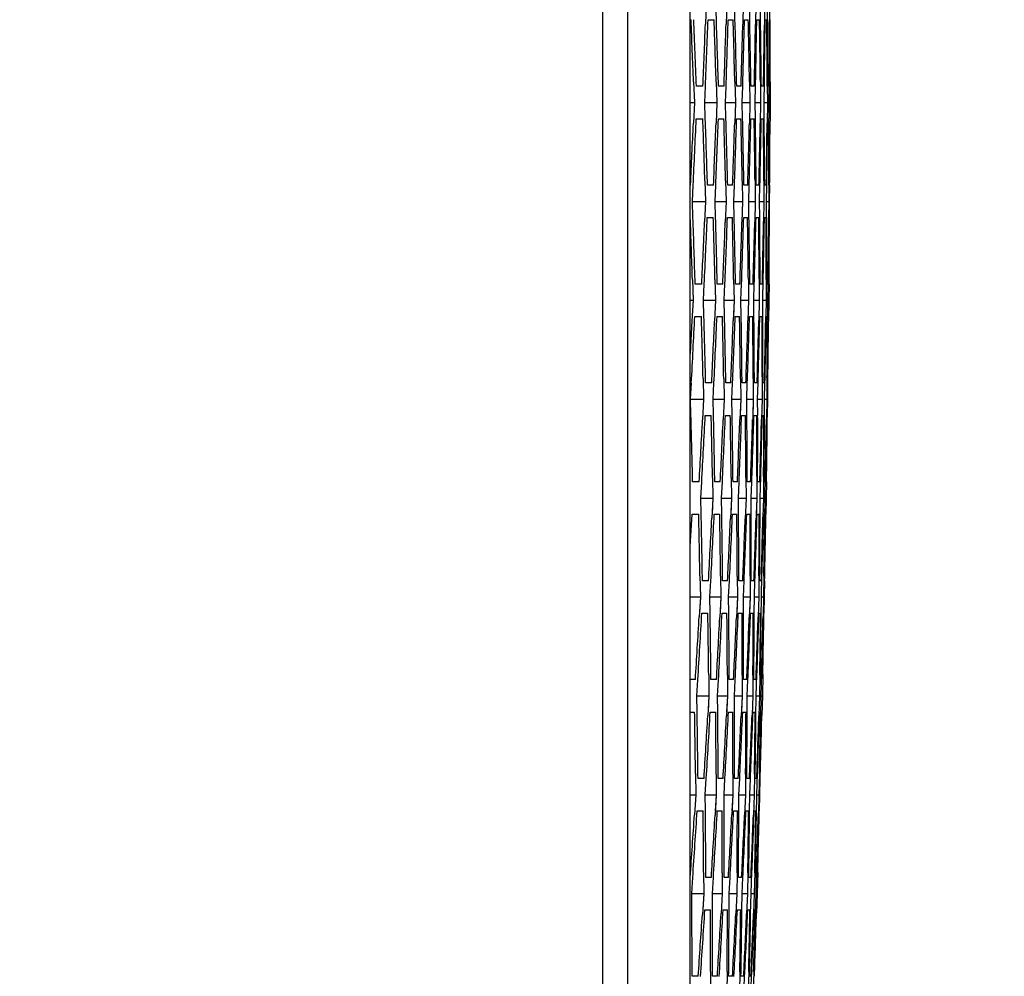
# Model space of a CAD drawing. Header units: millimetres. Extents: x 0 to 420, y 0 to 297.
# Tile 208 of 256: x 275.41 to 281.48, y 212.74 to 218.64. Entities that reach past the tile are written whole.
import ezdxf

# ---------------------------------------------------------------- set-up
doc = ezdxf.new("R2010")
doc.units = ezdxf.units.MM
doc.header["$LTSCALE"] = 23.1
doc.header["$PDMODE"] = 3
doc.header["$PDSIZE"] = 0.3125
doc.layers.get('0').update_dxf_attribs({"linetype": 'CONTINUOUS'})
doc.layers.get('Defpoints').update_dxf_attribs({"linetype": 'CONTINUOUS'})
doc.layers.add('DIM_PILOTEES', color=7, linetype='CONTINUOUS')
doc.styles.get("Standard").update_dxf_attribs({"font": 'txt', "width": 0.7})
doc.dimstyles.new('DIMSTYLE_9', dxfattribs={"dimtxt": 2.5, "dimasz": 3.5, "dimexe": 2, "dimexo": 0, "dimgap": 2.5, "dimtad": 1, "dimdsep": 46, "dimtxsty": 'Standard', "dimblk": '_FILLED', "dimblk1": '_FILLED', "dimblk2": '_FILLED', "dimcen": 0.09, "dimazin": 2, "dimtp": 0.5, "dimtm": 0.5, "dimtfac": 1, "dimtofl": 0, "dimtmove": 0, "dimatfit": 3, "dimldrblk": '_FILLED', "dimfxl": 0, "dimtolj": 1, "dimarcsym": 0})

# ---------------------------------------------------------------- blocks, each defined once
blk = doc.blocks.new('_FILLED')
at = {"color": 0, "linetype": 'ByBlock'}
blk.add_solid([(0, 0), (-1, 0.1429), (-1, -0.1429)], dxfattribs=at)
blk = doc.blocks.new('*D16')
at = {"layer": 'Defpoints', "color": 0, "linetype": 'Continuous'}
for p in [(226.5932, 260.6283), (261.7388, 218.7434), (214.3873, 191.405), (309.0904, 191.405)]:
    blk.add_point(p, dxfattribs=at)
at = {"layer": 'DIM_PILOTEES', "color": 0, "linetype": 'Continuous', "lineweight": -2}
for p, q in [((214.3873, 191.405), (216.1194, 192.405)), ((309.0904, 191.405), (310.8224, 190.405))]:
    blk.add_line(p, q, dxfattribs=at)
blk.add_arc((261.7388, 218.7434), 54.6768, 333.66827, 206.33173, dxfattribs=at)
at = {"layer": 'DIM_PILOTEES', "color": 0, "linetype": 'Continuous', "lineweight": -2, "xscale": 3.5, "yscale": 3.5, "zscale": 3.5}
for p, rotation in [((214.3873, 191.405), 298.1658643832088), ((309.0904, 191.405), 241.8341356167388)]:
    blk.add_blockref('_FILLED', p, dxfattribs=dict(at, rotation=rotation))
at = {"layer": 'DIM_PILOTEES', "color": 0, "linetype": 'Continuous', "insert": (267.7853, 278.9507), "char_height": 2.5, "width": 24.821429, "attachment_point": 2, "rotation": 354.26515, "line_spacing_factor": 0.9}
blk.add_mtext('\\A1;{\\ftxt;\\W0.0001;\\H0.0001;\\~}{\\ftxt;\\W3.5952380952;\\H2.5; }{\\ftxt;\\W0.0001;\\H0.0001;\\~}{\\ftxt;\\W0.0001;\\H0.0001;\\~}{\\ftxt;\\W2.3571428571;\\H2.5; }{\\ftxt;\\W0.0001;\\H0.0001;\\~}{\\ftxt;\\W0.0001;\\H0.0001;\\~}{\\ftxt;\\W0.6666666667;\\H2.5; }{\\ftxt;\\W0.0001;\\H0.0001;\\~}', dxfattribs=at)

msp = doc.modelspace()

# ---------------------------------------------------------------- linework, layer by layer
at = {"color": 7, "linetype": 'Continuous'}
for p, q in [((279.005, 208.9357), (279.005, 228.5511)), ((279.16, 209.018), (279.16, 228.4688)), ((279.5441, 210.0077), (279.5441, 227.4791)), ((279.6427, 218.7434), (279.6378, 218.6157)), ((279.7051, 218.6439), (279.7017, 218.7434)), ((279.7692, 218.7434), (279.7652, 218.6164)), ((279.8202, 218.6437), (279.8174, 218.7434)), ((279.8714, 218.7434), (279.8681, 218.6148)), ((279.911, 218.6436), (279.9088, 218.7434)), ((279.9493, 218.7434), (279.9469, 218.615)), ((279.9775, 218.6435), (279.9761, 218.7434)), ((280.003, 218.7434), (280.0015, 218.6133)), ((280.0199, 218.6435), (280.0191, 218.7434)), ((280.0325, 218.7434), (280.032, 218.6434)), ((279.5441, 218.6434), (279.5491, 218.6434)), ((279.654, 218.6434), (279.6911, 218.6434)), ((279.766, 218.6438), (279.7652, 218.6164)), ((279.7785, 218.6434), (279.8088, 218.6434)), ((279.8786, 218.6434), (279.9022, 218.6434)), ((279.9546, 218.6434), (279.9714, 218.6434)), ((280.0063, 218.6434), (280.0164, 218.6434)), ((280.0339, 218.6434), (280.0372, 218.6434)), ((279.5645, 218.261), (279.5694, 218.1334)), ((279.5645, 218.261), (279.5694, 218.1334)), ((279.6225, 218.2334), (279.582, 218.2334)), ((279.6337, 218.1334), (279.6378, 218.2328)), ((279.6337, 218.1334), (279.6378, 218.2328)), ((279.704, 218.2609), (279.708, 218.1334)), ((279.704, 218.2609), (279.708, 218.1334)), ((279.7523, 218.2334), (279.7186, 218.2334)), ((279.7616, 218.1334), (279.765, 218.233)), ((279.7616, 218.1334), (279.765, 218.233)), ((279.8191, 218.2608), (279.8223, 218.1334)), ((279.8191, 218.2608), (279.8223, 218.1334)), ((279.8579, 218.2334), (279.8309, 218.2334)), ((279.8652, 218.1334), (279.8679, 218.2331)), ((279.8652, 218.1334), (279.8679, 218.2331)), ((279.91, 218.2604), (279.9124, 218.1334)), ((279.91, 218.2604), (279.9124, 218.1334)), ((279.9392, 218.2334), (279.919, 218.2334)), ((279.9445, 218.1334), (279.9466, 218.2332)), ((279.9445, 218.1334), (279.9466, 218.2332)), ((279.9767, 218.2618), (279.9782, 218.1334)), ((279.9963, 218.2334), (279.9828, 218.2334)), ((279.9996, 218.1334), (280.0015, 218.262)), ((279.9996, 218.1334), (280.0015, 218.262)), ((280.0193, 218.2334), (280.0198, 218.1334)), ((280.0292, 218.2334), (280.0224, 218.2334)), ((280.0305, 218.1334), (280.0313, 218.2333)), ((280.0374, 218.2609), (280.0372, 218.1334)), ((279.5441, 218.1334), (279.5694, 218.1334)), ((279.5694, 218.1334), (279.5636, 218.0049)), ((279.6337, 218.1334), (279.708, 218.1334)), ((279.6372, 218.0339), (279.6337, 218.1334)), ((279.708, 218.1334), (279.7031, 218.0064)), ((279.7616, 218.1334), (279.8223, 218.1334)), ((279.7644, 218.0338), (279.7616, 218.1334)), ((279.8223, 218.1334), (279.8183, 218.0063)), ((279.8652, 218.1334), (279.9124, 218.1334)), ((279.8673, 218.0336), (279.8652, 218.1334)), ((279.9124, 218.1334), (279.9092, 218.0061)), ((279.9445, 218.1334), (279.9782, 218.1334)), ((279.9459, 218.0335), (279.9445, 218.1334)), ((279.9782, 218.1334), (279.9758, 218.0049)), ((279.9996, 218.1334), (280.0198, 218.1334)), ((280.0006, 218.006), (279.9996, 218.1334)), ((280.0004, 218.0335), (279.9996, 218.1334)), ((280.0198, 218.1334), (280.0183, 218.0053)), ((280.0305, 218.1334), (280.0372, 218.1334)), ((280.0306, 218.0334), (280.0305, 218.1334)), ((280.0372, 218.1334), (280.0367, 218.0206)), ((279.5813, 218.0334), (279.6218, 218.0334)), ((279.7179, 218.0334), (279.7517, 218.0334)), ((279.8302, 218.0334), (279.8572, 218.0334)), ((279.9183, 218.0334), (279.9385, 218.0334)), ((279.9821, 218.0334), (279.9956, 218.0334)), ((280.0218, 218.0334), (280.0285, 218.0334)), ((279.5457, 217.6234), (279.5441, 217.6234)), ((279.5577, 217.5234), (279.5624, 217.6226)), ((279.5577, 217.5234), (279.5624, 217.6226)), ((279.6347, 217.6509), (279.6387, 217.5234)), ((279.6347, 217.6509), (279.6387, 217.5234)), ((279.6877, 217.6234), (279.6506, 217.6234)), ((279.6977, 217.5234), (279.7018, 217.6228)), ((279.6977, 217.5234), (279.7018, 217.6228)), ((279.762, 217.6509), (279.7652, 217.5234)), ((279.762, 217.6509), (279.7652, 217.5234)), ((279.8054, 217.6234), (279.7751, 217.6234)), ((279.8134, 217.5234), (279.8168, 217.623)), ((279.8134, 217.5234), (279.8168, 217.623)), ((279.865, 217.6508), (279.8673, 217.5234)), ((279.865, 217.6508), (279.8673, 217.5234)), ((279.8989, 217.6234), (279.8753, 217.6234)), ((279.9048, 217.5234), (279.9076, 217.6232)), ((279.9048, 217.5234), (279.9076, 217.6232)), ((279.9438, 217.6496), (279.9453, 217.5234)), ((279.9681, 217.6234), (279.9512, 217.6234)), ((279.972, 217.5234), (279.9742, 217.6233)), ((279.972, 217.5234), (279.9741, 217.6233)), ((279.9983, 217.6506), (279.999, 217.5234)), ((280.0131, 217.6234), (280.0029, 217.6234)), ((280.015, 217.5234), (280.0165, 217.6234)), ((280.0287, 217.6234), (280.0285, 217.5234)), ((280.0339, 217.6234), (280.0305, 217.6234)), ((280.0339, 217.5234), (280.0347, 217.6234)), ((279.5577, 217.5234), (279.6387, 217.5234)), ((279.5611, 217.424), (279.5577, 217.5234)), ((279.6387, 217.5234), (279.633, 217.3964)), ((279.6977, 217.5234), (279.7652, 217.5234)), ((279.7005, 217.4238), (279.6977, 217.5234)), ((279.7652, 217.5234), (279.7603, 217.3959)), ((279.8134, 217.5234), (279.8673, 217.5234)), ((279.8155, 217.4236), (279.8134, 217.5234)), ((279.8673, 217.5234), (279.8633, 217.3957)), ((279.9048, 217.5234), (279.9453, 217.5234)), ((279.9063, 217.4235), (279.9048, 217.5234)), ((279.9453, 217.5234), (279.9421, 217.3971)), ((279.972, 217.5234), (279.999, 217.5234)), ((279.9728, 217.4234), (279.972, 217.5234)), ((279.9728, 217.4234), (279.972, 217.5234)), ((279.999, 217.5234), (279.9967, 217.3992)), ((280.015, 217.5234), (280.0285, 217.5234)), ((280.0152, 217.4095), (280.015, 217.5234)), ((280.0285, 217.5234), (280.0273, 217.4234)), ((280.0334, 217.4234), (280.0339, 217.5234)), ((279.6493, 217.4234), (279.6864, 217.4234)), ((279.7614, 217.4239), (279.7603, 217.3959)), ((279.7738, 217.4234), (279.8041, 217.4234)), ((279.8739, 217.4234), (279.8975, 217.4234)), ((279.9499, 217.4234), (279.9667, 217.4234)), ((280.0016, 217.4234), (280.0117, 217.4234)), ((280.0292, 217.4234), (280.0325, 217.4234)), ((279.5573, 217.0408), (279.5613, 216.9134)), ((279.5573, 217.0408), (279.5613, 216.9134)), ((279.6151, 217.0134), (279.5745, 217.0134)), ((279.6257, 216.9134), (279.6304, 217.0127)), ((279.6967, 217.0409), (279.6999, 216.9134)), ((279.6967, 217.0409), (279.6999, 216.9134)), ((279.7449, 217.0134), (279.7112, 217.0134)), ((279.7535, 216.9134), (279.7576, 217.0129)), ((279.7535, 216.9134), (279.7576, 217.0129)), ((279.8119, 217.0408), (279.8142, 216.9134)), ((279.8505, 217.0134), (279.8235, 217.0134)), ((279.8571, 216.9134), (279.8605, 217.0131)), ((279.8571, 216.9134), (279.8605, 217.0131)), ((279.9028, 217.0412), (279.9043, 216.9134)), ((279.9318, 217.0134), (279.9116, 217.0134)), ((279.9364, 216.9134), (279.9392, 217.0132)), ((279.9694, 217.0465), (279.9701, 216.9134)), ((279.9889, 217.0134), (279.9754, 217.0134)), ((279.9915, 216.9134), (279.9943, 217.0443)), ((280.0119, 217.0405), (280.0117, 216.9134)), ((280.0218, 217.0134), (280.015, 217.0134)), ((280.0224, 216.9134), (280.0239, 217.0134)), ((280.0224, 216.9134), (280.0239, 217.0112)), ((280.03, 217.0134), (280.0292, 216.9134)), ((279.5441, 216.9134), (279.5613, 216.9134)), ((279.5613, 216.9134), (279.5547, 216.7862)), ((279.6257, 216.9134), (279.6999, 216.9134)), ((279.6284, 216.8138), (279.6257, 216.9134)), ((279.6999, 216.9134), (279.6941, 216.7847)), ((279.7535, 216.9134), (279.8142, 216.9134)), ((279.7556, 216.8137), (279.7535, 216.9134)), ((279.8142, 216.9134), (279.8094, 216.7872)), ((279.8142, 216.9134), (279.8104, 216.8138)), ((279.8571, 216.9134), (279.9043, 216.9134)), ((279.8586, 216.8135), (279.8571, 216.9134)), ((279.9043, 216.9134), (279.9003, 216.7874)), ((279.9364, 216.9134), (279.9701, 216.9134)), ((279.9372, 216.8135), (279.9364, 216.9134)), ((279.9372, 216.8135), (279.9364, 216.9134)), ((279.9701, 216.9134), (279.967, 216.7881)), ((279.9915, 216.9134), (280.0117, 216.9134)), ((279.9917, 216.7858), (279.9915, 216.9134)), ((279.9917, 216.8134), (279.9915, 216.9134)), ((280.0117, 216.9134), (280.0099, 216.8135)), ((280.0117, 216.9134), (280.0099, 216.8135)), ((280.0218, 216.7904), (280.0224, 216.9134)), ((280.0219, 216.8134), (280.0224, 216.9134)), ((280.0224, 216.9134), (280.0292, 216.9134)), ((280.0292, 216.9134), (280.0276, 216.784)), ((279.5547, 216.7862), (279.5441, 216.5851)), ((279.5726, 216.8134), (279.6131, 216.8134)), ((279.7092, 216.8134), (279.7429, 216.8134)), ((279.8215, 216.8134), (279.8485, 216.8134)), ((279.9096, 216.8134), (279.9298, 216.8134)), ((279.9734, 216.8134), (279.9869, 216.8134)), ((280.0131, 216.8134), (280.0198, 216.8134)), ((279.5455, 216.3034), (279.5509, 216.4025)), ((279.6234, 216.4309), (279.6266, 216.3034)), ((279.6763, 216.4034), (279.6392, 216.4034)), ((279.6856, 216.3034), (279.6903, 216.4027)), ((279.7507, 216.4308), (279.7531, 216.3034)), ((279.794, 216.4034), (279.7636, 216.4034)), ((279.8013, 216.3034), (279.8054, 216.4029)), ((279.8537, 216.4308), (279.8552, 216.3034)), ((279.8874, 216.4034), (279.8638, 216.4034)), ((279.8927, 216.3034), (279.8962, 216.4031)), ((279.9325, 216.4316), (279.9332, 216.3034)), ((279.9566, 216.4034), (279.9398, 216.4034)), ((279.9599, 216.3034), (279.9627, 216.4032)), ((279.9871, 216.4407), (279.9869, 216.3034)), ((280.0016, 216.4034), (279.9915, 216.4034)), ((280.0029, 216.3034), (280.0051, 216.4033)), ((280.0029, 216.3034), (280.005, 216.3976)), ((280.0175, 216.4361), (280.0164, 216.3034)), ((280.0224, 216.4034), (280.0191, 216.4034)), ((280.0218, 216.3034), (280.0232, 216.4034)), ((279.5441, 216.3034), (279.6266, 216.3034)), ((279.5483, 216.2039), (279.5455, 216.3034)), ((279.6266, 216.3034), (279.62, 216.1754)), ((279.6856, 216.3034), (279.7531, 216.3034)), ((279.6877, 216.2037), (279.6856, 216.3034)), ((279.7531, 216.3034), (279.7473, 216.1751)), ((279.8013, 216.3034), (279.8552, 216.3034)), ((279.8027, 216.2036), (279.8013, 216.3034)), ((279.8552, 216.3034), (279.8504, 216.1784)), ((279.8552, 216.3034), (279.8514, 216.2038)), ((279.8927, 216.3034), (279.9332, 216.3034)), ((279.8935, 216.2035), (279.8927, 216.3034)), ((279.8935, 216.2035), (279.8927, 216.3034)), ((279.9332, 216.3034), (279.9292, 216.1779)), ((279.9332, 216.3034), (279.93, 216.2036)), ((279.9599, 216.3034), (279.9869, 216.3034)), ((279.9601, 216.2034), (279.9599, 216.3034)), ((279.9869, 216.3034), (279.9837, 216.1773)), ((280.0023, 216.1747), (280.0029, 216.3034)), ((280.0024, 216.2033), (280.0029, 216.3034)), ((280.0029, 216.3034), (280.0164, 216.3034)), ((280.0164, 216.3034), (280.0142, 216.1828)), ((280.0206, 216.2034), (280.0218, 216.3034)), ((279.6365, 216.2034), (279.6736, 216.2034)), ((279.761, 216.2034), (279.7914, 216.2034)), ((279.8612, 216.2034), (279.8848, 216.2034)), ((279.9371, 216.2034), (279.954, 216.2034)), ((279.9889, 216.2034), (279.999, 216.2034)), ((280.0164, 216.2034), (280.0198, 216.2034)), ((279.5996, 215.7934), (279.559, 215.7934)), ((279.6095, 215.6934), (279.6149, 215.7926)), ((279.6814, 215.8209), (279.6838, 215.6934)), ((279.7294, 215.7934), (279.6957, 215.7934)), ((279.7374, 215.6934), (279.7421, 215.7928)), ((279.7966, 215.8209), (279.7981, 215.6934)), ((279.835, 215.7934), (279.808, 215.7934)), ((279.841, 215.6934), (279.845, 215.793)), ((279.8875, 215.821), (279.8882, 215.6934)), ((279.9163, 215.7934), (279.8961, 215.7934)), ((279.9203, 215.6934), (279.9237, 215.7931)), ((279.9542, 215.8269), (279.954, 215.6934)), ((279.9734, 215.7934), (279.9599, 215.7934)), ((279.9754, 215.6934), (279.979, 215.8236)), ((279.9967, 215.8269), (279.9956, 215.6934)), ((280.0063, 215.7934), (279.9996, 215.7934)), ((280.0063, 215.6934), (280.0092, 215.8278)), ((280.0145, 215.7934), (280.0131, 215.6934)), ((279.6095, 215.6934), (279.6838, 215.6934)), ((279.6116, 215.5937), (279.6095, 215.6934)), ((279.6116, 215.5937), (279.6095, 215.6934)), ((279.6838, 215.6934), (279.6774, 215.5691)), ((279.6838, 215.6934), (279.6787, 215.5941)), ((279.7374, 215.6934), (279.7981, 215.6934)), ((279.7388, 215.5936), (279.7374, 215.6934)), ((279.7981, 215.6934), (279.7924, 215.5664)), ((279.7981, 215.6934), (279.7936, 215.5939)), ((279.841, 215.6934), (279.8882, 215.6934)), ((279.8418, 215.5935), (279.841, 215.6934)), ((279.8418, 215.5935), (279.841, 215.6934)), ((279.8882, 215.6934), (279.8833, 215.5653)), ((279.9203, 215.6934), (279.954, 215.6934)), ((279.9204, 215.5934), (279.9203, 215.6934)), ((279.9204, 215.5934), (279.9203, 215.6934)), ((279.954, 215.6934), (279.95, 215.5688)), ((279.954, 215.6934), (279.9508, 215.5936)), ((279.9747, 215.568), (279.9754, 215.6934)), ((279.9749, 215.5933), (279.9754, 215.6934)), ((279.9754, 215.6934), (279.9956, 215.6934)), ((279.9956, 215.6934), (279.9927, 215.5748)), ((280.0048, 215.5662), (280.0063, 215.6934)), ((280.0063, 215.6934), (280.0131, 215.6934)), ((280.0131, 215.6934), (280.0112, 215.5934)), ((279.5441, 215.3947), (279.5557, 215.5934)), ((279.5557, 215.5934), (279.5963, 215.5934)), ((279.6924, 215.5934), (279.7261, 215.5934)), ((279.8047, 215.5934), (279.8317, 215.5934)), ((279.8928, 215.5934), (279.913, 215.5934)), ((279.9566, 215.5934), (279.9701, 215.5934)), ((279.9963, 215.5934), (280.003, 215.5934)), ((279.604, 215.2132), (279.6064, 215.0834)), ((279.6568, 215.1834), (279.6196, 215.1834)), ((279.6654, 215.0834), (279.6708, 215.1826)), ((279.7314, 215.2109), (279.7329, 215.0834)), ((279.7745, 215.1834), (279.7441, 215.1834)), ((279.7811, 215.0834), (279.7858, 215.1829)), ((279.8344, 215.2109), (279.8351, 215.0834)), ((279.8679, 215.1834), (279.8443, 215.1834)), ((279.8726, 215.0834), (279.8766, 215.183)), ((279.9132, 215.2109), (279.913, 215.0834)), ((279.9371, 215.1834), (279.9203, 215.1834)), ((279.9398, 215.0834), (279.9432, 215.1832)), ((279.9678, 215.2135), (279.9667, 215.0834)), ((279.9821, 215.1834), (279.972, 215.1834)), ((279.9828, 215.0834), (279.9865, 215.2177)), ((279.9982, 215.2121), (279.9963, 215.0834)), ((279.9982, 215.2121), (279.9963, 215.0834)), ((280.0029, 215.1834), (279.9996, 215.1834)), ((280.0016, 215.0834), (280.0038, 215.1834)), ((279.5441, 215.0834), (279.6064, 215.0834)), ((279.6064, 215.0834), (279.5993, 214.9611)), ((279.6064, 215.0834), (279.6006, 214.9843)), ((279.6654, 215.0834), (279.7329, 215.0834)), ((279.6668, 214.9836), (279.6654, 215.0834)), ((279.7329, 215.0834), (279.7263, 214.9557)), ((279.7329, 215.0834), (279.7278, 214.984)), ((279.7811, 215.0834), (279.8351, 215.0834)), ((279.7819, 214.9835), (279.7811, 215.0834)), ((279.7819, 214.9835), (279.7811, 215.0834)), ((279.8351, 215.0834), (279.8293, 214.9552)), ((279.8351, 215.0834), (279.8306, 214.9838)), ((279.8726, 215.0834), (279.913, 215.0834)), ((279.8727, 214.9834), (279.8726, 215.0834)), ((279.8727, 214.9834), (279.8726, 215.0834)), ((279.913, 215.0834), (279.9082, 214.9575)), ((279.913, 215.0834), (279.9092, 214.9837)), ((279.9393, 214.9834), (279.9398, 215.0834)), ((279.9393, 214.9834), (279.9398, 215.0834)), ((279.9398, 215.0834), (279.9667, 215.0834)), ((279.9667, 215.0834), (279.9629, 214.9612)), ((279.9813, 214.9557), (279.9828, 215.0834)), ((279.9828, 215.0834), (279.9963, 215.0834)), ((279.9963, 215.0834), (279.9933, 214.9625)), ((279.9998, 214.9833), (280.0016, 215.0834)), ((279.6157, 214.9834), (279.6528, 214.9834)), ((279.7402, 214.9834), (279.7705, 214.9834)), ((279.8404, 214.9834), (279.864, 214.9834)), ((279.9163, 214.9834), (279.9332, 214.9834)), ((279.9681, 214.9834), (279.9782, 214.9834)), ((279.9956, 214.9834), (279.999, 214.9834)), ((279.576, 214.5734), (279.5441, 214.5734)), ((279.5853, 214.4734), (279.5913, 214.5725)), ((279.658, 214.6039), (279.6596, 214.4734)), ((279.7059, 214.5734), (279.6721, 214.5734)), ((279.7132, 214.4734), (279.7185, 214.5727)), ((279.7732, 214.6009), (279.7739, 214.4734)), ((279.8115, 214.5734), (279.7845, 214.5734)), ((279.8167, 214.4734), (279.8215, 214.5729)), ((279.8641, 214.6009), (279.864, 214.4734)), ((279.8928, 214.5734), (279.8726, 214.5734)), ((279.8961, 214.4734), (279.9002, 214.5731)), ((279.9308, 214.6001), (279.9298, 214.4734)), ((279.9499, 214.5734), (279.9364, 214.5734)), ((279.9512, 214.4734), (279.9557, 214.6025)), ((279.9733, 214.6005), (279.9714, 214.4734)), ((279.9733, 214.6005), (279.9714, 214.4734)), ((279.9828, 214.5734), (279.9761, 214.5734)), ((279.9821, 214.4734), (279.986, 214.6107)), ((279.9917, 214.6043), (279.9889, 214.4734)), ((279.5853, 214.4734), (279.6596, 214.4734)), ((279.5867, 214.3736), (279.5853, 214.4734)), ((279.6596, 214.4734), (279.6524, 214.3505)), ((279.6596, 214.4734), (279.6538, 214.3742)), ((279.7132, 214.4734), (279.7739, 214.4734)), ((279.714, 214.3735), (279.7132, 214.4734)), ((279.714, 214.3735), (279.7132, 214.4734)), ((279.7739, 214.4734), (279.7675, 214.3498)), ((279.7739, 214.4734), (279.7688, 214.374)), ((279.8167, 214.4734), (279.864, 214.4734)), ((279.8169, 214.3734), (279.8167, 214.4734)), ((279.8169, 214.3734), (279.8167, 214.4734)), ((279.864, 214.4734), (279.8583, 214.3472)), ((279.864, 214.4734), (279.8595, 214.3738)), ((279.8956, 214.3734), (279.8961, 214.4734)), ((279.8956, 214.3734), (279.8961, 214.4734)), ((279.8961, 214.4734), (279.9298, 214.4734)), ((279.9298, 214.4734), (279.9252, 214.3541)), ((279.9497, 214.3454), (279.9512, 214.4734)), ((279.9512, 214.4734), (279.9714, 214.4734)), ((279.9714, 214.4734), (279.9675, 214.3502)), ((279.9798, 214.3479), (279.9821, 214.4734)), ((279.9821, 214.4734), (279.9889, 214.4734)), ((279.9889, 214.4734), (279.9859, 214.3531)), ((279.5441, 214.3734), (279.5714, 214.3734)), ((279.6675, 214.3734), (279.7012, 214.3734)), ((279.7798, 214.3734), (279.8068, 214.3734)), ((279.8679, 214.3734), (279.8882, 214.3734)), ((279.9318, 214.3734), (279.9453, 214.3734)), ((279.9714, 214.3734), (279.9782, 214.3734)), ((279.5766, 213.995), (279.5781, 213.8634)), ((279.6292, 213.9634), (279.592, 213.9634)), ((279.6371, 213.8634), (279.6431, 213.9625)), ((279.704, 213.9908), (279.7046, 213.8634)), ((279.7469, 213.9634), (279.7165, 213.9634)), ((279.7529, 213.8634), (279.7582, 213.9628)), ((279.807, 213.9906), (279.8068, 213.8634)), ((279.8404, 213.9634), (279.8167, 213.9634)), ((279.8443, 213.8634), (279.8491, 213.963)), ((279.8858, 213.9908), (279.8848, 213.8634)), ((279.9096, 213.9634), (279.8927, 213.9634)), ((279.9116, 213.8634), (279.9156, 213.9632)), ((279.9404, 213.9906), (279.9385, 213.8634)), ((279.9546, 213.9634), (279.9445, 213.9634)), ((279.9546, 213.8634), (279.9591, 213.9952)), ((279.9708, 213.9923), (279.9681, 213.8634)), ((279.9708, 213.9923), (279.9681, 213.8634)), ((279.9754, 213.9634), (279.972, 213.9634)), ((279.9734, 213.8634), (279.9762, 213.9634)), ((279.5441, 213.8634), (279.5781, 213.8634)), ((279.5781, 213.8634), (279.5701, 213.7404)), ((279.6371, 213.8634), (279.7046, 213.8634)), ((279.6379, 213.7635), (279.6371, 213.8634)), ((279.7046, 213.8634), (279.6972, 213.7364)), ((279.7046, 213.8634), (279.6989, 213.7641)), ((279.7529, 213.8634), (279.8068, 213.8634)), ((279.753, 213.7634), (279.7529, 213.8634)), ((279.8068, 213.8634), (279.8004, 213.7384)), ((279.8068, 213.8634), (279.8017, 213.7639)), ((279.8438, 213.7634), (279.8443, 213.8634)), ((279.8443, 213.8634), (279.8848, 213.8634)), ((279.8848, 213.8634), (279.8792, 213.7379)), ((279.9104, 213.7631), (279.9116, 213.8634)), ((279.9116, 213.8634), (279.9385, 213.8634)), ((279.9385, 213.8634), (279.9338, 213.7399)), ((279.9522, 213.7367), (279.9546, 213.8634)), ((279.9546, 213.8634), (279.9681, 213.8634)), ((279.9681, 213.8634), (279.9642, 213.7424)), ((279.9709, 213.7633), (279.9734, 213.8634)), ((279.5867, 213.7634), (279.6239, 213.7634)), ((279.7112, 213.7634), (279.7416, 213.7634)), ((279.8115, 213.7634), (279.8351, 213.7634)), ((279.8803, 213.7637), (279.8792, 213.7379)), ((279.8874, 213.7634), (279.9043, 213.7634)), ((279.9392, 213.7634), (279.9493, 213.7634)), ((279.9667, 213.7634), (279.9701, 213.7634)), ((279.6266, 213.3831), (279.6272, 213.2534)), ((279.6742, 213.3534), (279.6405, 213.3534)), ((279.7418, 213.3817), (279.7416, 213.2534)), ((279.7798, 213.3534), (279.7529, 213.3534)), ((279.8327, 213.381), (279.8317, 213.2534)), ((279.8612, 213.3534), (279.841, 213.3534)), ((279.8638, 213.2534), (279.8686, 213.353)), ((279.8994, 213.3808), (279.8975, 213.2534)), ((279.9183, 213.3534), (279.9048, 213.3534)), ((279.919, 213.2534), (279.9244, 213.3856)), ((279.9419, 213.3809), (279.9392, 213.2534)), ((279.9512, 213.3534), (279.9445, 213.3534)), ((279.9499, 213.2534), (279.9545, 213.3877)), ((279.9603, 213.3843), (279.9566, 213.2534)), ((279.553, 213.2534), (279.5596, 213.3524)), ((279.6809, 213.2534), (279.6869, 213.3526)), ((279.7845, 213.2534), (279.7899, 213.3529)), ((279.553, 213.2534), (279.6272, 213.2534)), ((279.5538, 213.1535), (279.553, 213.2534)), ((279.6272, 213.2534), (279.619, 213.1256)), ((279.6272, 213.2534), (279.6208, 213.1543)), ((279.6809, 213.2534), (279.7416, 213.2534)), ((279.681, 213.1534), (279.6809, 213.2534)), ((279.7416, 213.2534), (279.7344, 213.1299)), ((279.784, 213.1533), (279.7845, 213.2534)), ((279.7845, 213.2534), (279.8317, 213.2534)), ((279.8317, 213.2534), (279.8253, 213.1288)), ((279.8626, 213.1533), (279.8638, 213.2534)), ((279.8638, 213.2534), (279.8975, 213.2534)), ((279.8975, 213.2534), (279.892, 213.1294)), ((279.9166, 213.1259), (279.919, 213.2534)), ((279.919, 213.2534), (279.9392, 213.2534)), ((279.9392, 213.2534), (279.9345, 213.13)), ((279.9469, 213.1323), (279.9499, 213.2534)), ((279.9499, 213.2534), (279.9566, 213.2534)), ((279.9566, 213.2534), (279.9528, 213.1328)), ((279.6345, 213.1534), (279.6683, 213.1534)), ((279.7469, 213.1534), (279.7739, 213.1534)), ((279.835, 213.1534), (279.8552, 213.1534)), ((279.8989, 213.1534), (279.9124, 213.1534)), ((279.9385, 213.1534), (279.9453, 213.1534)), ((279.6685, 212.7723), (279.6683, 212.6434)), ((279.7715, 212.7727), (279.7705, 212.6434)), ((279.8504, 212.7711), (279.8485, 212.6434)), ((279.8753, 212.6434), (279.8815, 212.7748)), ((279.9049, 212.771), (279.9022, 212.6434)), ((279.9183, 212.6434), (279.9237, 212.7757)), ((279.9354, 212.7726), (279.9318, 212.6434)), ((279.5935, 212.7434), (279.5563, 212.7434)), ((279.7112, 212.7434), (279.6809, 212.7434)), ((279.8047, 212.7434), (279.7811, 212.7434)), ((279.8739, 212.7434), (279.8571, 212.7434)), ((279.919, 212.7434), (279.9088, 212.7434)), ((279.9398, 212.7434), (279.9364, 212.7434))]:
    msp.add_line(p, q, dxfattribs=at)
for centre, radius, start, end in [((141.3375, 212.8962), 138.331, 2.222651, 2.381155), ((141.344, 212.9963), 138.3371, 2.169599, 2.339826), ((141.3621, 223.8805), 138.3911, 357.66111, 357.831249), ((141.3896, 213.8121), 138.3859, 1.842244, 2.000707), ((141.395, 213.9122), 138.391, 1.789332, 1.959369), ((141.41, 222.9646), 138.4359, 358.041286, 358.211248), ((141.4325, 214.7277), 138.4317, 1.46249, 1.620883), ((141.4369, 214.8278), 138.4359, 1.409657, 1.579536), ((141.4488, 222.049), 138.4717, 358.420887, 358.590708), ((141.4663, 215.6431), 138.4684, 1.08305, 1.241564), ((141.4697, 215.7431), 138.4717, 1.030455, 1.200211), ((141.4786, 221.1337), 138.4984, 358.800032, 358.969743), ((141.4911, 216.5583), 138.496, 0.70473, 0.862634), ((141.4934, 216.6583), 138.4984, 0.651611, 0.821276), ((141.4994, 220.2185), 138.5159, 359.190686, 359.348472), ((141.5068, 217.4734), 138.5145, 0.314369, 0.483975), ((141.508, 217.5734), 138.516, 0.273007, 0.442645), ((141.51, 219.4034), 138.5241, 359.516058, 359.68565), ((141.5108, 219.3034), 138.5246, 359.557397, 359.72701), ((141.5134, 218.3884), 138.5241, 359.947262, 0.105472), ((141.3559, 223.9806), 138.386, 357.619792, 357.778184), ((141.4049, 223.0647), 138.4318, 357.999956, 358.158582), ((141.4448, 222.1491), 138.4685, 358.379547, 358.537431), ((141.4756, 221.2337), 138.4961, 358.758684, 358.916602), ((141.4973, 220.3185), 138.5147, 359.137482, 359.294641), ((141.324, 224.1868), 138.3941, 357.281391, 357.451642), ((141.3722, 213.2021), 138.334, 1.842936, 2.001459), ((141.378, 213.3022), 138.3401, 1.789991, 1.96011), ((141.3781, 223.2705), 138.439, 357.661943, 357.832), ((141.4182, 214.1177), 138.3889, 1.462953, 1.621385), ((141.4229, 214.2178), 138.3941, 1.410083, 1.58003), ((141.423, 222.3546), 138.4747, 358.041854, 358.21175), ((141.4551, 215.0331), 138.4346, 1.083481, 1.241867), ((141.4587, 215.1331), 138.4389, 1.030699, 1.200507), ((141.4588, 221.439), 138.5014, 358.421242, 358.59101), ((141.4829, 215.9483), 138.4713, 0.703978, 0.862787), ((141.4855, 216.0483), 138.4747, 0.651722, 0.821424), ((141.4855, 220.5237), 138.519, 358.800223, 358.969897), ((141.5016, 216.8634), 138.499, 0.32568, 0.484029), ((141.5031, 219.6085), 138.5276, 359.178914, 359.348527), ((141.5112, 217.7784), 138.5176, 359.935887, 0.105477), ((141.3171, 224.2869), 138.3891, 357.240097, 357.398228), ((141.3722, 223.3706), 138.4349, 357.620634, 357.779268), ((141.4182, 222.4547), 138.4716, 358.000531, 358.15905), ((141.455, 221.5391), 138.4992, 358.379907, 358.538295), ((141.4828, 220.6237), 138.5178, 358.758878, 358.916696), ((141.5032, 216.9634), 138.5013, 0.273036, 0.431314), ((141.5015, 219.7085), 138.5272, 359.137561, 359.295528), ((141.5112, 218.7934), 138.5276, 359.516071, 359.680371), ((141.3529, 212.5921), 138.276, 1.843664, 2.0023), ((141.359, 212.6922), 138.2831, 1.79073, 1.960938), ((141.3411, 223.5768), 138.445, 357.282419, 357.452581), ((141.4019, 213.5077), 138.34, 1.463469, 1.621959), ((141.4069, 213.6078), 138.3461, 1.410572, 1.580592), ((141.392, 222.6605), 138.4808, 357.662673, 357.832656), ((141.4418, 214.4231), 138.3948, 1.083808, 1.242225), ((141.4458, 214.5231), 138.4001, 1.030989, 1.200855), ((141.4339, 221.7446), 138.5075, 358.042336, 358.212173), ((141.4726, 215.3383), 138.4406, 0.704803, 0.862979), ((141.4756, 215.4383), 138.445, 0.651862, 0.821609), ((141.4667, 220.829), 138.5251, 358.421527, 358.591251), ((141.4943, 216.2534), 138.4773, 0.328167, 0.484105), ((141.4962, 216.3534), 138.4807, 0.273077, 0.442736), ((141.4906, 219.9137), 138.5334, 358.8132, 358.970006), ((141.507, 217.1684), 138.505, 359.947084, 0.105487), ((141.5038, 219.0985), 138.5337, 359.137601, 359.307197), ((141.505, 218.9985), 138.5332, 359.178955, 359.348553), ((141.5105, 218.0834), 138.5236, 359.557423, 359.727008), ((141.3345, 223.6769), 138.441, 357.241134, 357.399823), ((141.3865, 222.7606), 138.4777, 357.621371, 357.779751), ((141.4294, 221.8447), 138.5053, 358.001019, 358.159246), ((141.4633, 220.9291), 138.5239, 358.380196, 358.538946), ((141.488, 220.0137), 138.5333, 358.759018, 358.918599), ((141.5078, 217.2684), 138.5074, 359.894515, 0.058349), ((141.299, 223.8834), 138.4541, 356.902696, 357.072974), ((141.3835, 212.8977), 138.285, 1.46408, 1.622604), ((141.3889, 212.9978), 138.2922, 1.411123, 1.581225), ((141.3498, 223.0669), 138.4869, 357.242049, 357.399996), ((141.3561, 222.9668), 138.4899, 357.283326, 357.453407), ((141.4265, 213.8131), 138.349, 1.084173, 1.242637), ((141.4308, 213.9131), 138.3552, 1.031323, 1.201257), ((141.3988, 222.1506), 138.5145, 357.622003, 357.780886), ((141.404, 222.0505), 138.5166, 357.6633, 357.833216), ((141.4604, 214.7283), 138.4038, 0.704824, 0.863208), ((141.4636, 214.8283), 138.4092, 0.652031, 0.821829), ((141.4387, 221.2347), 138.533, 358.001419, 358.160334), ((141.4428, 221.1346), 138.5342, 358.042733, 358.212518), ((141.4851, 215.6434), 138.4496, 0.326181, 0.484202), ((141.4873, 215.7434), 138.454, 0.273129, 0.442826), ((141.4695, 220.3191), 138.5425, 358.380414, 358.539588), ((141.4725, 220.219), 138.5427, 358.421744, 358.591431), ((141.5008, 216.5584), 138.4863, 359.951289, 0.105501), ((141.502, 216.6584), 138.4898, 359.894502, 0.052719), ((141.4914, 219.4037), 138.5427, 358.759104, 358.928723), ((141.4932, 219.3037), 138.5422, 358.800447, 358.970069), ((141.5074, 217.4734), 138.5139, 359.5709, 359.726989), ((141.5038, 218.4885), 138.5343, 359.137605, 359.295017), ((141.3689, 212.3878), 138.2321, 1.411736, 1.581928), ((141.3081, 223.3737), 138.4991, 356.862549, 357.020805), ((141.3151, 223.2734), 138.502, 356.903798, 357.073988), ((141.4092, 213.2031), 138.297, 1.084594, 1.243103), ((141.4138, 213.3031), 138.3043, 1.031703, 1.201711), ((141.3631, 222.4569), 138.5267, 357.242842, 357.400881), ((141.369, 222.3568), 138.5287, 357.284115, 357.454121), ((141.4461, 214.1183), 138.361, 0.705047, 0.863476), ((141.4497, 214.2183), 138.3673, 0.652228, 0.822086), ((141.4091, 221.5406), 138.5451, 357.622531, 357.781861), ((141.4139, 221.4405), 138.5463, 357.663824, 357.833681), ((141.4739, 215.0334), 138.4159, 0.326045, 0.48432), ((141.4764, 215.1334), 138.4213, 0.273194, 0.442935), ((141.4459, 220.6247), 138.5546, 358.001732, 358.160813), ((141.4497, 220.5246), 138.5548, 358.043044, 358.212785), ((141.4926, 215.9484), 138.4616, 359.949735, 0.10552), ((141.494, 216.0484), 138.4661, 359.894484, 0.064141), ((141.4737, 219.7091), 138.5551, 358.380561, 358.539352), ((141.4767, 219.609), 138.554, 358.434428, 358.591549), ((141.5022, 216.8634), 138.4983, 359.571192, 359.726958), ((141.5026, 216.9634), 138.502, 359.515981, 359.673709), ((141.4924, 218.7937), 138.5464, 358.759135, 358.920225), ((141.4943, 218.6937), 138.5445, 358.814748, 358.970088), ((141.5026, 217.7785), 138.5261, 359.178928, 359.34852), ((141.3898, 212.5931), 138.239, 1.086019, 1.243625), ((141.3948, 212.6931), 138.2472, 1.032129, 1.202219), ((141.3225, 222.7637), 138.5418, 356.86352, 357.023242), ((141.3291, 222.6634), 138.5438, 356.904765, 357.074873), ((141.4298, 213.5083), 138.3121, 0.705308, 0.863781), ((141.4337, 213.6083), 138.3194, 0.652454, 0.822379), ((141.3744, 221.8469), 138.5604, 357.243515, 357.40207), ((141.38, 221.7468), 138.5614, 357.284784, 357.454724), ((141.4606, 214.4234), 138.376, 0.326078, 0.484459), ((141.4635, 214.5234), 138.3824, 0.273271, 0.443064), ((141.4173, 220.9306), 138.5699, 357.622955, 357.780985), ((141.4218, 220.8305), 138.57, 357.664246, 357.834052), ((141.4823, 215.3384), 138.4309, 359.947217, 0.105543), ((141.4841, 215.4384), 138.4364, 359.894461, 0.064155), ((141.4512, 220.0147), 138.5702, 358.001957, 358.16139), ((141.4546, 219.9146), 138.5694, 358.043269, 358.212974), ((141.495, 216.2534), 138.4767, 359.56971, 359.726915), ((141.4957, 216.3534), 138.4813, 359.515909, 359.675049), ((141.4759, 219.0991), 138.5615, 358.380637, 358.542539), ((141.4786, 218.999), 138.5595, 358.436194, 358.591605), ((141.4986, 217.1685), 138.5134, 359.190734, 359.34846), ((141.4917, 218.1837), 138.5437, 358.759113, 358.92871), ((141.2768, 223.0709), 138.56, 356.48402, 356.644631), ((141.284, 222.9706), 138.562, 356.525234, 356.695454), ((141.4114, 212.8983), 138.2571, 0.706844, 0.864125), ((141.4157, 212.9983), 138.2654, 0.652709, 0.822708), ((141.3347, 222.1537), 138.5786, 356.864354, 357.022661), ((141.341, 222.0534), 138.5796, 356.905596, 357.075629), ((141.4453, 213.8134), 138.3302, 0.326185, 0.48462), ((141.4485, 213.9134), 138.3376, 0.273359, 0.443212), ((141.3837, 221.2369), 138.5881, 357.244066, 357.402077), ((141.3889, 221.1368), 138.5881, 357.285334, 357.455215), ((141.4701, 214.7284), 138.3941, 359.947213, 0.105571), ((141.4722, 214.8284), 138.4006, 359.894434, 0.064173), ((141.4236, 220.3206), 138.5884, 357.623274, 357.782192), ((141.4277, 220.2205), 138.5876, 357.664566, 357.834328), ((141.4857, 215.6434), 138.449, 359.568238, 359.726861), ((141.4868, 215.7434), 138.4545, 359.515815, 359.685474), ((141.4544, 219.4047), 138.5798, 358.002095, 358.162522), ((141.4578, 219.3046), 138.5776, 358.055512, 358.213084), ((141.4924, 216.5585), 138.4948, 359.189953, 359.348373), ((141.4923, 216.6585), 138.4995, 359.137388, 359.295548), ((141.4761, 218.4891), 138.562, 358.380643, 358.541608), ((141.4785, 218.389), 138.559, 358.437429, 358.5916), ((141.4899, 217.4737), 138.5314, 358.813167, 358.969991), ((141.391, 212.2883), 138.196, 0.707609, 0.864507), ((141.3957, 212.3883), 138.2053, 0.652993, 0.823074), ((141.2901, 222.4609), 138.5998, 356.485032, 356.645344), ((141.297, 222.3606), 138.6008, 356.526242, 356.696381), ((141.428, 213.2034), 138.2782, 0.326252, 0.484802), ((141.4315, 213.3034), 138.2866, 0.27346, 0.443379), ((141.3451, 221.5436), 138.6092, 356.86505, 357.025003), ((141.351, 221.4434), 138.6093, 356.90629, 357.076258), ((141.4558, 214.1184), 138.3513, 359.947062, 0.105604), ((141.4582, 214.2184), 138.3587, 359.894402, 0.064193), ((141.3909, 220.6269), 138.6097, 357.244497, 357.403318), ((141.3958, 220.5267), 138.6088, 357.285765, 357.455595), ((141.4745, 215.0334), 138.4152, 359.568421, 359.726794), ((141.4759, 215.1334), 138.4218, 359.515701, 359.685397), ((141.4279, 219.7106), 138.6009, 357.62349, 357.78512), ((141.4316, 219.6105), 138.5992, 357.664785, 357.834509), ((141.4841, 215.9485), 138.4701, 359.18984, 359.348257), ((141.4844, 216.0485), 138.4758, 359.13724, 359.29531), ((141.4555, 218.7947), 138.5833, 358.002145, 358.162139), ((141.4587, 218.6946), 138.5801, 358.056653, 358.213117), ((141.4847, 216.8637), 138.5158, 358.812225, 358.969875), ((141.4742, 217.8791), 138.5565, 358.380578, 358.541792), ((141.2403, 222.7686), 138.6241, 356.105531, 356.26583), ((141.248, 222.6682), 138.625, 356.146707, 356.316961), ((141.4086, 212.5934), 138.2202, 0.327359, 0.485006), ((141.4125, 212.6934), 138.2296, 0.273573, 0.443567), ((141.3013, 221.8509), 138.6336, 356.485889, 356.644468), ((141.308, 221.7506), 138.6335, 356.527098, 356.697163), ((141.4395, 213.5084), 138.3024, 359.947517, 0.105641), ((141.4423, 213.6084), 138.3108, 359.894365, 0.064216), ((141.3533, 220.9336), 138.6339, 356.865609, 357.024965), ((141.3589, 220.8334), 138.633, 356.906849, 357.076758), ((141.4612, 214.4234), 138.3754, 359.568355, 359.726716), ((141.463, 214.5234), 138.3829, 359.515565, 359.685306), ((141.3962, 220.0169), 138.6253, 357.244808, 357.403888), ((141.4007, 219.9167), 138.6234, 357.286078, 357.455863), ((141.4739, 215.3385), 138.4394, 359.189736, 359.348112), ((141.4746, 215.4385), 138.446, 359.137055, 359.306637), ((141.43, 219.1006), 138.6075, 357.623603, 357.783488), ((141.4339, 219.0005), 138.6042, 357.678283, 357.834596), ((141.4775, 216.2537), 138.4942, 358.811453, 358.969714), ((141.4769, 216.3537), 138.5001, 358.75872, 358.91733), ((141.4547, 218.1847), 138.5807, 358.002109, 358.163021), ((141.4576, 218.0846), 138.5766, 358.057668, 358.213072), ((141.472, 217.169), 138.5399, 358.434559, 358.591406), ((141.3915, 212.0834), 138.1665, 0.273698, 0.443774), ((141.2526, 222.1586), 138.6609, 356.106567, 356.264853), ((141.26, 222.0582), 138.6608, 356.14774, 356.317914), ((141.4211, 212.8984), 138.2474, 359.947756, 0.105683), ((141.4243, 212.9984), 138.2568, 359.894324, 0.064242), ((141.3107, 221.2409), 138.6612, 356.486593, 356.646571), ((141.3169, 221.1406), 138.6602, 356.527801, 356.6978), ((141.4459, 213.8134), 138.3295, 359.568941, 359.726625), ((141.448, 213.9134), 138.338, 359.515408, 359.685201), ((141.3595, 220.3236), 138.6525, 356.866031, 357.025536), ((141.3648, 220.2234), 138.6506, 356.907273, 357.07713), ((141.4616, 214.7285), 138.4026, 359.189669, 359.347939), ((141.4626, 214.8285), 138.4102, 359.136832, 359.306533), ((141.3994, 219.4069), 138.6348, 357.244998, 357.404712), ((141.4041, 219.3067), 138.6314, 357.299395, 357.456021), ((141.4682, 215.6437), 138.4665, 358.811256, 358.969508), ((141.468, 215.7437), 138.4734, 358.75848, 358.91678), ((141.4301, 218.4906), 138.608, 357.623611, 357.783535), ((141.4338, 218.3905), 138.6037, 357.678327, 357.834588), ((141.4658, 216.559), 138.5213, 358.433668, 358.591216), ((141.4519, 217.5747), 138.5722, 358.001985, 358.163094)]:
    msp.add_arc(centre, radius, start, end, dxfattribs=at)

# ---------------------------------------------------------------- dimensions: what is measured, and where the dimension line sits
at = {"layer": 'DIM_PILOTEES', "color": 2, "linetype": 'Continuous'}
dim = msp.add_angular_dim_3p(base=(226.5932, 260.6283), center=(261.7388, 218.7434), p1=(309.0904, 191.405), p2=(214.3873, 191.405), text='{\\ftxt;\\W0.0001;\\H0.0001;\\~}{\\ftxt;\\W3.5952380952;\\H2.5; }{\\ftxt;\\W0.0001;\\H0.0001;\\~}{\\ftxt;\\W0.0001;\\H0.0001;\\~}{\\ftxt;\\W2.3571428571;\\H2.5; }{\\ftxt;\\W0.0001;\\H0.0001;\\~}{\\ftxt;\\W0.0001;\\H0.0001;\\~}{\\ftxt;\\W0.6666666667;\\H2.5; }{\\ftxt;\\W0.0001;\\H0.0001;\\~}', dimstyle='DIMSTYLE_9', dxfattribs=at)
dim.commit()
dim.dimension.update_dxf_attribs({"geometry": '*D16', "text_midpoint": (267.2024, 273.1466), "dimtype": 165})

doc.saveas('drawing.dxf')
